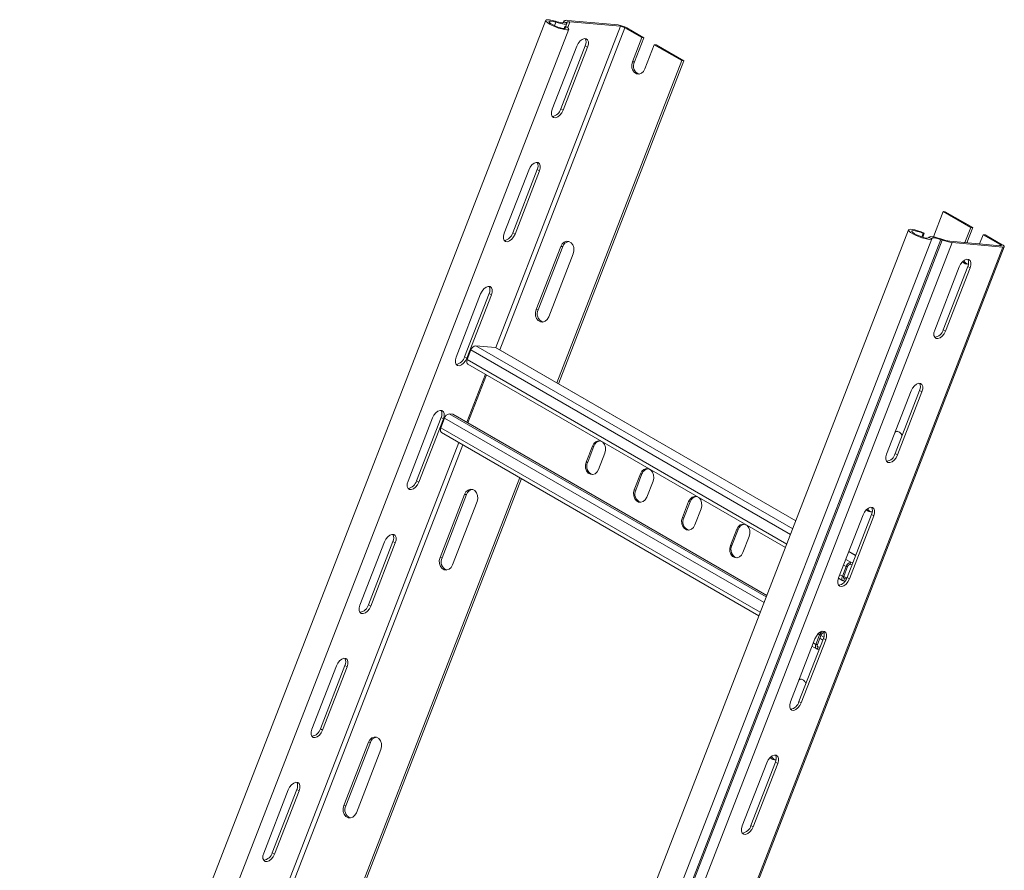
# Model space of a CAD drawing. Header units: millimetres. Extents: x 10 to 1476, y -4445 to -172.
# Tile 26 of 30: x 522 to 884, y -1380 to -1068. Entities that reach past the tile are written whole.
import ezdxf

# ---------------------------------------------------------------- set-up
doc = ezdxf.new("R2010")
doc.units = ezdxf.units.MM

msp = doc.modelspace()

# ---------------------------------------------------------------- linework, layer by layer
at = {"color": 7, "linetype": 'Continuous', "lineweight": 15}
for p, q in [((715.45, -1068.07), (522.06, -1566.52)), ((530.54, -1569.81), (723.94, -1071.36)), ((719, -1068.44), (719.18, -1068.78)), ((722.11, -1068.37), (721.9, -1068.93)), ((722.1, -1068.54), (723.22, -1068.94)), ((722.1, -1068.54), (722.12, -1068.66)), ((722.12, -1068.66), (723.24, -1069.06)), ((722.16, -1071.09), (722.44, -1070.36)), ((723.43, -1070.59), (722.44, -1070.36)), ((722.76, -1070.44), (723.23, -1069.21)), ((723.22, -1068.94), (723.24, -1069.06)), ((742.05, -1069.76), (723.47, -1068.09)), ((742.89, -1070.24), (724.31, -1068.58)), ((744.48, -1070.8), (750.74, -1074.41)), ((745.21, -1070.87), (751.47, -1074.48)), ((747.29, -1083.3), (750.74, -1074.41)), ((751.47, -1074.48), (748.02, -1083.36)), ((751.47, -1074.48), (750.74, -1074.41)), ((717.84, -1100.77), (726.86, -1077.53)), ((720.97, -1100.64), (729.99, -1077.4)), ((730.84, -1077.89), (721.82, -1101.13)), ((730.84, -1077.89), (729.99, -1077.4)), ((755.33, -1077.07), (751.88, -1085.95)), ((755.33, -1077.07), (765.41, -1082.88)), ((755.33, -1077.07), (756.07, -1077.13)), ((756.07, -1077.13), (766.14, -1082.95)), ((765.41, -1082.88), (719.47, -1201.27)), ((766.14, -1082.95), (720.1, -1201.63)), ((748.02, -1083.36), (747.29, -1083.3)), ((765.41, -1082.88), (766.14, -1082.95)), ((721.82, -1101.13), (720.97, -1100.64)), ((700.16, -1146.33), (709.18, -1123.09)), ((703.29, -1146.2), (712.31, -1122.96)), ((713.16, -1123.45), (704.14, -1146.69)), ((713.16, -1123.45), (712.31, -1122.96)), ((861.57, -1138.4), (857.98, -1147.66)), ((871.65, -1144.22), (861.57, -1138.4)), ((862.31, -1138.46), (861.57, -1138.4)), ((872.39, -1144.28), (862.31, -1138.46)), ((848.85, -1145.08), (655.46, -1643.53)), ((704.14, -1146.69), (703.29, -1146.2)), ((853.7, -1147.69), (854.19, -1146.42)), ((854.01, -1147.78), (854.58, -1146.31)), ((854.58, -1146.31), (854.19, -1146.42)), ((871.65, -1144.22), (869.51, -1149.73)), ((870.24, -1149.8), (872.39, -1144.28)), ((871.65, -1144.22), (872.39, -1144.28)), ((874.95, -1150.22), (876.25, -1146.87)), ((882.5, -1150.48), (876.25, -1146.87)), ((876.98, -1146.94), (876.25, -1146.87)), ((883.24, -1150.55), (876.98, -1146.94)), ((663.94, -1646.82), (857.33, -1148.37)), ((860.72, -1148.67), (667.33, -1647.13)), ((861.19, -1148.83), (667.8, -1647.29)), ((856.24, -1147.83), (856.18, -1147.99)), ((857.35, -1148.31), (856.22, -1147.89)), ((860.72, -1148.67), (860.62, -1148.36)), ((861.08, -1148.52), (860.62, -1148.36)), ((861.19, -1148.83), (860.72, -1148.67)), ((861.19, -1148.83), (861.08, -1148.52)), ((882.62, -1150.91), (864.04, -1149.24)), ((883.47, -1151.4), (864.89, -1149.73)), ((883.47, -1151.4), (690.07, -1649.85)), ((690.61, -1649.74), (884.01, -1151.28)), ((711.93, -1174.42), (720.95, -1151.19)), ((721.68, -1151.25), (712.67, -1174.49)), ((725.54, -1153.84), (716.53, -1177.08)), ((721.68, -1151.25), (720.95, -1151.19)), ((867.43, -1158.68), (858.41, -1181.92)), ((870.56, -1158.55), (861.54, -1181.79)), ((862.39, -1182.28), (871.41, -1159.04)), ((870.56, -1158.55), (871.41, -1159.04)), ((682.48, -1191.89), (691.5, -1168.66)), ((685.62, -1191.76), (694.63, -1168.52)), ((695.48, -1169.01), (686.46, -1192.25)), ((695.48, -1169.01), (694.63, -1168.52)), ((712.67, -1174.49), (711.93, -1174.42)), ((861.54, -1181.79), (862.39, -1182.28)), ((687.96, -1189.23), (686.59, -1192.79)), ((696.95, -1188.34), (689.7, -1187.69)), ((807.36, -1252.01), (697.22, -1188.42)), ((686.46, -1192.25), (685.62, -1191.76)), ((686.79, -1194.45), (803.54, -1261.85)), ((686.78, -1216.02), (693.62, -1198.39)), ((849.75, -1204.25), (840.74, -1227.48)), ((852.88, -1204.11), (843.87, -1227.35)), ((844.72, -1227.84), (853.73, -1204.6)), ((852.88, -1204.11), (853.73, -1204.6)), ((664.81, -1237.46), (673.82, -1214.22)), ((667.94, -1237.32), (676.95, -1214.09)), ((677.8, -1214.58), (668.79, -1237.81)), ((678.24, -1214.29), (676.86, -1217.85)), ((677.8, -1214.58), (676.95, -1214.09)), ((681.33, -1212.87), (679.98, -1212.75)), ((681.33, -1212.87), (796.7, -1279.48)), ((677.06, -1219.51), (793.82, -1286.91)), ((732.59, -1224.54), (730.3, -1230.46)), ((733.15, -1224.59), (730.85, -1230.51)), ((733.15, -1224.59), (732.59, -1224.54)), ((730.85, -1230.51), (730.3, -1230.46)), ((734.89, -1233.12), (737.19, -1227.19)), ((843.87, -1227.35), (844.72, -1227.84)), ((705.93, -1236.17), (613.41, -1474.65)), ((706.56, -1236.53), (614.03, -1475)), ((668.79, -1237.81), (667.94, -1237.32)), ((750.27, -1234.75), (747.97, -1240.67)), ((750.82, -1234.8), (748.53, -1240.72)), ((750.82, -1234.8), (750.27, -1234.75)), ((752.57, -1243.32), (754.87, -1237.4)), ((748.53, -1240.72), (747.97, -1240.67)), ((676.58, -1265.55), (685.59, -1242.31)), ((686.33, -1242.38), (677.31, -1265.61)), ((690.19, -1244.96), (681.17, -1268.2)), ((686.33, -1242.38), (685.59, -1242.31)), ((767.95, -1244.95), (765.65, -1250.87)), ((768.5, -1245), (766.2, -1250.92)), ((768.5, -1245), (767.95, -1244.95)), ((770.25, -1253.53), (772.55, -1247.6)), ((766.2, -1250.92), (765.65, -1250.87)), ((832.07, -1249.81), (823.06, -1273.04)), ((835.2, -1249.67), (826.19, -1272.91)), ((827.04, -1273.4), (836.05, -1250.16)), ((835.2, -1249.67), (836.05, -1250.16)), ((785.63, -1255.16), (783.33, -1261.08)), ((786.18, -1255.21), (783.88, -1261.13)), ((786.18, -1255.21), (785.63, -1255.16)), ((787.93, -1263.73), (790.22, -1257.81)), ((647.13, -1283.02), (656.14, -1259.78)), ((650.26, -1282.88), (659.28, -1259.65)), ((660.13, -1260.14), (651.11, -1283.37)), ((660.13, -1260.14), (659.28, -1259.65)), ((783.88, -1261.13), (783.33, -1261.08)), ((677.31, -1265.61), (676.58, -1265.55)), ((829.37, -1264.71), (826.85, -1263.26)), ((825.85, -1268.83), (824.47, -1272.39)), ((826.4, -1268.88), (825.02, -1272.44)), ((826.4, -1268.88), (825.85, -1268.83)), ((827.59, -1267.29), (827.27, -1268.11)), ((828.02, -1268.18), (827.27, -1268.11)), ((828.34, -1267.36), (827.59, -1267.29)), ((823.04, -1273.1), (824.67, -1274.05)), ((824.47, -1272.39), (825.02, -1272.44)), ((825.26, -1273.31), (824.94, -1274.13)), ((825, -1272.5), (826.1, -1273.14)), ((825.26, -1273.31), (825.98, -1273.37)), ((826.19, -1272.91), (827.04, -1273.4)), ((824.94, -1274.13), (825.49, -1274.18)), ((651.11, -1283.37), (650.26, -1282.88)), ((814.4, -1295.37), (805.38, -1318.61)), ((817.53, -1295.24), (808.51, -1318.47)), ((809.36, -1318.96), (818.38, -1295.73)), ((816.13, -1293.89), (814.75, -1297.45)), ((816.68, -1293.94), (815.3, -1297.5)), ((816.68, -1293.94), (816.13, -1293.89)), ((817.53, -1295.24), (818.38, -1295.73)), ((817.78, -1293.19), (817.55, -1293.17)), ((813.31, -1298.16), (814.95, -1299.1)), ((814.75, -1297.45), (815.3, -1297.5)), ((815.53, -1298.37), (815.21, -1299.19)), ((815.21, -1299.19), (815.97, -1299.25)), ((815.53, -1298.37), (816.29, -1298.43)), ((629.45, -1328.58), (638.47, -1305.34)), ((632.58, -1328.45), (641.6, -1305.21)), ((642.45, -1305.7), (633.43, -1328.94)), ((642.45, -1305.7), (641.6, -1305.21)), ((808.51, -1318.47), (809.36, -1318.96)), ((633.43, -1328.94), (632.58, -1328.45)), ((641.22, -1356.67), (650.24, -1333.44)), ((650.97, -1333.5), (641.96, -1356.74)), ((650.97, -1333.5), (650.24, -1333.44)), ((654.83, -1336.09), (645.82, -1359.33)), ((796.72, -1340.93), (787.7, -1364.17)), ((799.85, -1340.8), (790.83, -1364.04)), ((791.68, -1364.53), (800.7, -1341.29)), ((799.85, -1340.8), (800.7, -1341.29)), ((611.77, -1374.14), (620.79, -1350.91)), ((614.91, -1374.01), (623.92, -1350.77)), ((624.77, -1351.26), (615.75, -1374.5)), ((624.77, -1351.26), (623.92, -1350.77)), ((641.96, -1356.74), (641.22, -1356.67)), ((790.83, -1364.04), (791.68, -1364.53)), ((615.75, -1374.5), (614.91, -1374.01))]:
    msp.add_line(p, q, dxfattribs=at)
at = {"color": 8, "linetype": 'Continuous', "lineweight": 15}
for p, q in [((742.89, -1070.24), (697.07, -1188.36)), ((744.48, -1070.8), (698.54, -1189.19)), ((719.18, -1068.78), (718.69, -1070.06)), ((722.1, -1068.54), (721.96, -1068.91)), ((722.12, -1068.66), (722.05, -1068.86)), ((724.31, -1068.58), (723.51, -1070.66)), ((864.89, -1149.73), (705.43, -1560.71)), ((856.22, -1147.89), (856.19, -1147.97)), ((882.5, -1150.48), (882.35, -1150.88)), ((687.96, -1189.23), (805.41, -1257.03)), ((689.7, -1187.69), (806.22, -1254.96)), ((696.95, -1188.34), (807.34, -1252.07)), ((686.59, -1192.79), (804.03, -1260.59)), ((693.26, -1198.18), (686.42, -1215.81)), ((678.24, -1214.29), (795.69, -1282.09)), ((679.98, -1212.75), (796.49, -1280.01)), ((676.86, -1217.85), (794.31, -1285.65)), ((683.53, -1223.24), (591, -1461.73)), ((685, -1224.09), (592.48, -1462.56)), ((825.71, -1266.21), (827.59, -1267.29)), ((826.83, -1263.32), (829.35, -1264.77)), ((824.9, -1268.29), (825.85, -1268.83)), ((823.52, -1271.84), (824.47, -1272.39)), ((825.02, -1273.17), (825.26, -1273.31)), ((815.55, -1293.56), (816.13, -1293.89)), ((816.19, -1295.21), (817.29, -1295.84)), ((816.59, -1294.17), (817.68, -1294.79)), ((817.67, -1292.85), (817.55, -1293.17)), ((813.8, -1296.9), (814.75, -1297.45)), ((815.3, -1298.23), (815.53, -1298.37))]:
    msp.add_line(p, q, dxfattribs=at)
at = {"color": 7, "linetype": 'Continuous', "lineweight": 15, "flags": 128}
for points in [[(723.43, -1070.59), (723.85, -1071.02), (723.94, -1071.34), (723.71, -1071.53), (723.16, -1071.59), (722.34, -1071.49), (721.31, -1071.26), (720.16, -1070.91), (718.97, -1070.46), (717.84, -1069.95), (716.85, -1069.43), (716.08, -1068.93), (715.6, -1068.49), (715.44, -1068.14), (715.61, -1067.92), (716.1, -1067.84), (716.87, -1067.91), (717.86, -1068.11), (719, -1068.44)], [(722.44, -1070.36), (722.79, -1070.73), (722.78, -1070.98), (722.43, -1071.09), (721.78, -1071.05), (720.89, -1070.85), (719.86, -1070.53), (718.82, -1070.12), (717.87, -1069.66), (717.13, -1069.21), (716.68, -1068.81), (716.57, -1068.52), (716.8, -1068.36), (717.37, -1068.35), (718.19, -1068.5), (719.18, -1068.78)], [(719, -1068.44), (719.66, -1068.64), (720.27, -1068.8), (720.82, -1068.91), (721.3, -1068.97), (721.67, -1068.97), (721.94, -1068.92), (722.09, -1068.81), (722.12, -1068.66)], [(719.18, -1068.78), (720.04, -1069.04), (720.83, -1069.24), (721.55, -1069.38), (722.17, -1069.46), (722.66, -1069.46), (723.01, -1069.4), (723.21, -1069.26), (723.24, -1069.06)], [(722.1, -1068.54), (722.1, -1068.41), (722.15, -1068.3), (722.26, -1068.21), (722.41, -1068.15), (722.6, -1068.1), (722.85, -1068.08), (723.14, -1068.07), (723.47, -1068.09)], [(723.22, -1068.94), (723.22, -1068.84), (723.26, -1068.75), (723.35, -1068.68), (723.47, -1068.63), (723.63, -1068.59), (723.82, -1068.57), (724.05, -1068.57), (724.31, -1068.58)], [(726.86, -1077.53), (727.37, -1076.53), (728.06, -1075.67), (728.85, -1075.06), (729.63, -1074.76), (730.32, -1074.82), (730.84, -1075.23), (731.11, -1075.94), (731.11, -1076.86), (730.84, -1077.89)], [(751.88, -1085.95), (751.35, -1086.88), (750.61, -1087.54), (749.74, -1087.85), (748.85, -1087.77), (748.06, -1087.31), (747.44, -1086.53), (747.09, -1085.51), (747.03, -1084.39), (747.29, -1083.3)], [(721.82, -1101.13), (721.31, -1102.13), (720.62, -1102.99), (719.83, -1103.6), (719.04, -1103.89), (718.35, -1103.83), (717.84, -1103.42), (717.57, -1102.71), (717.57, -1101.79), (717.84, -1100.77)], [(709.18, -1123.09), (709.69, -1122.09), (710.38, -1121.23), (711.17, -1120.62), (711.95, -1120.33), (712.65, -1120.39), (713.16, -1120.8), (713.43, -1121.51), (713.43, -1122.43), (713.16, -1123.45)], [(704.14, -1146.69), (703.63, -1147.69), (702.94, -1148.55), (702.15, -1149.16), (701.37, -1149.46), (700.68, -1149.4), (700.16, -1148.99), (699.89, -1148.28), (699.89, -1147.36), (700.16, -1146.33)], [(854.58, -1146.31), (853.42, -1145.82), (852.24, -1145.4), (851.11, -1145.08), (850.15, -1144.9), (849.41, -1144.85), (848.96, -1144.95), (848.84, -1145.19), (849.04, -1145.55), (849.57, -1146), (850.37, -1146.51), (851.38, -1147.03), (852.52, -1147.53), (853.71, -1147.97), (854.86, -1148.31), (855.86, -1148.52), (856.65, -1148.6), (857.16, -1148.52), (857.35, -1148.31)], [(854.19, -1146.42), (853.16, -1145.99), (852.12, -1145.65), (851.19, -1145.42), (850.47, -1145.34), (850.05, -1145.42), (849.97, -1145.64), (850.24, -1145.99), (850.83, -1146.41), (851.67, -1146.87), (852.67, -1147.32), (853.72, -1147.7), (854.7, -1147.96), (855.5, -1148.09), (856.03, -1148.07), (856.22, -1147.89)], [(720.95, -1151.19), (721.48, -1150.25), (722.22, -1149.59), (723.09, -1149.28), (723.98, -1149.37), (724.78, -1149.83), (725.39, -1150.61), (725.75, -1151.62), (725.8, -1152.75), (725.54, -1153.84)], [(856.22, -1147.89), (856.32, -1147.72), (856.58, -1147.61), (856.98, -1147.57), (857.52, -1147.6), (858.18, -1147.69), (858.93, -1147.86), (859.75, -1148.09), (860.62, -1148.36)], [(857.35, -1148.31), (857.42, -1148.18), (857.62, -1148.09), (857.93, -1148.06), (858.34, -1148.08), (858.85, -1148.16), (859.43, -1148.29), (860.06, -1148.46), (860.72, -1148.67)], [(882.62, -1150.91), (882.75, -1150.91), (882.83, -1150.89), (882.88, -1150.86), (882.89, -1150.81), (882.85, -1150.74), (882.77, -1150.66), (882.66, -1150.58), (882.5, -1150.48)], [(883.47, -1151.4), (883.72, -1151.4), (883.9, -1151.37), (884, -1151.3), (884.01, -1151.2), (883.93, -1151.07), (883.78, -1150.91), (883.54, -1150.74), (883.24, -1150.55)], [(871.41, -1159.04), (871.68, -1158.02), (871.68, -1157.09), (871.41, -1156.39), (870.9, -1155.98), (870.2, -1155.91), (869.42, -1156.21), (868.63, -1156.82), (867.94, -1157.68), (867.43, -1158.68)], [(691.5, -1168.66), (692.01, -1167.65), (692.7, -1166.8), (693.49, -1166.18), (694.28, -1165.89), (694.97, -1165.95), (695.48, -1166.36), (695.75, -1167.07), (695.75, -1167.99), (695.48, -1169.01)], [(716.53, -1177.08), (716, -1178.01), (715.25, -1178.67), (714.38, -1178.98), (713.5, -1178.9), (712.7, -1178.44), (712.09, -1177.65), (711.73, -1176.64), (711.68, -1175.52), (711.93, -1174.42)], [(858.41, -1181.92), (858.14, -1182.94), (858.14, -1183.87), (858.41, -1184.57), (858.93, -1184.98), (859.62, -1185.05), (860.4, -1184.75), (861.19, -1184.14), (861.88, -1183.28), (862.39, -1182.28)], [(697.22, -1188.42), (697.16, -1188.39), (696.95, -1188.34)], [(686.46, -1192.25), (685.95, -1193.25), (685.26, -1194.11), (684.47, -1194.73), (683.69, -1195.02), (683, -1194.96), (682.48, -1194.55), (682.21, -1193.84), (682.21, -1192.92), (682.48, -1191.89)], [(686.59, -1192.79), (686.48, -1193.11), (686.43, -1193.42), (686.42, -1193.72), (686.46, -1193.98), (686.55, -1194.2), (686.68, -1194.36), (686.79, -1194.45)], [(853.73, -1204.6), (854, -1203.58), (854, -1202.66), (853.73, -1201.95), (853.22, -1201.54), (852.53, -1201.48), (851.74, -1201.77), (850.95, -1202.38), (850.26, -1203.24), (849.75, -1204.25)], [(673.82, -1214.22), (674.34, -1213.22), (675.03, -1212.36), (675.81, -1211.74), (676.6, -1211.45), (677.29, -1211.51), (677.8, -1211.92), (678.08, -1212.63), (678.08, -1213.55), (677.8, -1214.58)], [(676.86, -1217.85), (676.76, -1218.17), (676.7, -1218.48), (676.69, -1218.78), (676.74, -1219.04), (676.82, -1219.26), (676.96, -1219.42), (677.06, -1219.51)], [(737.19, -1227.19), (737.45, -1226.1), (737.39, -1224.98), (737.04, -1223.97), (736.42, -1223.18), (735.63, -1222.72), (734.74, -1222.64), (733.87, -1222.95), (733.13, -1223.61), (732.59, -1224.54)], [(730.3, -1230.46), (730.04, -1231.56), (730.1, -1232.68), (730.45, -1233.69), (731.06, -1234.48), (731.86, -1234.94), (732.75, -1235.02), (733.62, -1234.71), (734.36, -1234.05), (734.89, -1233.12)], [(840.74, -1227.48), (840.46, -1228.51), (840.46, -1229.43), (840.74, -1230.14), (841.25, -1230.55), (841.94, -1230.61), (842.73, -1230.31), (843.51, -1229.7), (844.2, -1228.84), (844.72, -1227.84)], [(754.87, -1237.4), (755.12, -1236.31), (755.07, -1235.19), (754.71, -1234.17), (754.1, -1233.39), (753.3, -1232.93), (752.42, -1232.84), (751.55, -1233.15), (750.8, -1233.81), (750.27, -1234.75)], [(668.79, -1237.81), (668.27, -1238.81), (667.58, -1239.67), (666.8, -1240.29), (666.01, -1240.58), (665.32, -1240.52), (664.81, -1240.11), (664.53, -1239.4), (664.53, -1238.48), (664.81, -1237.46)], [(685.59, -1242.31), (686.12, -1241.38), (686.87, -1240.72), (687.74, -1240.41), (688.62, -1240.49), (689.42, -1240.95), (690.04, -1241.74), (690.39, -1242.75), (690.44, -1243.87), (690.19, -1244.96)], [(747.97, -1240.67), (747.72, -1241.76), (747.77, -1242.88), (748.13, -1243.9), (748.74, -1244.68), (749.54, -1245.14), (750.43, -1245.22), (751.29, -1244.92), (752.04, -1244.26), (752.57, -1243.32)], [(772.55, -1247.6), (772.8, -1246.51), (772.75, -1245.39), (772.39, -1244.38), (771.78, -1243.59), (770.98, -1243.13), (770.09, -1243.05), (769.23, -1243.36), (768.48, -1244.02), (767.95, -1244.95)], [(836.05, -1250.16), (836.33, -1249.14), (836.33, -1248.22), (836.05, -1247.51), (835.54, -1247.1), (834.85, -1247.04), (834.06, -1247.33), (833.28, -1247.95), (832.59, -1248.81), (832.07, -1249.81)], [(765.65, -1250.87), (765.4, -1251.97), (765.45, -1253.09), (765.81, -1254.1), (766.42, -1254.89), (767.22, -1255.35), (768.1, -1255.43), (768.97, -1255.12), (769.72, -1254.46), (770.25, -1253.53)], [(790.22, -1257.81), (790.48, -1256.72), (790.42, -1255.6), (790.07, -1254.58), (789.46, -1253.8), (788.66, -1253.34), (787.77, -1253.26), (786.9, -1253.56), (786.16, -1254.22), (785.63, -1255.16)], [(656.14, -1259.78), (656.66, -1258.78), (657.35, -1257.92), (658.14, -1257.31), (658.92, -1257.01), (659.61, -1257.07), (660.13, -1257.48), (660.4, -1258.19), (660.4, -1259.11), (660.13, -1260.14)], [(783.33, -1261.08), (783.08, -1262.17), (783.13, -1263.29), (783.48, -1264.31), (784.1, -1265.09), (784.9, -1265.55), (785.78, -1265.63), (786.65, -1265.33), (787.39, -1264.67), (787.93, -1263.73)], [(681.17, -1268.2), (680.64, -1269.13), (679.9, -1269.79), (679.03, -1270.1), (678.14, -1270.02), (677.34, -1269.56), (676.73, -1268.78), (676.38, -1267.76), (676.32, -1266.64), (676.58, -1265.55)], [(823.06, -1273.04), (822.78, -1274.07), (822.78, -1274.99), (823.06, -1275.7), (823.57, -1276.11), (824.26, -1276.17), (825.05, -1275.88), (825.83, -1275.26), (826.52, -1274.4), (827.04, -1273.4)], [(824.47, -1272.39), (824.37, -1272.71), (824.31, -1273.02), (824.3, -1273.32), (824.34, -1273.58), (824.43, -1273.8), (824.56, -1273.96), (824.73, -1274.08), (824.94, -1274.13)], [(825.02, -1272.44), (824.97, -1272.6), (824.94, -1272.75), (824.94, -1272.9), (824.96, -1273.03), (825, -1273.14), (825.07, -1273.23), (825.15, -1273.28), (825.26, -1273.31)], [(651.11, -1283.37), (650.6, -1284.38), (649.91, -1285.24), (649.12, -1285.85), (648.33, -1286.14), (647.64, -1286.08), (647.13, -1285.67), (646.86, -1284.96), (646.86, -1284.04), (647.13, -1283.02)], [(818.38, -1295.73), (818.65, -1294.7), (818.65, -1293.78), (818.38, -1293.07), (817.86, -1292.66), (817.17, -1292.6), (816.39, -1292.89), (815.6, -1293.51), (814.91, -1294.37), (814.4, -1295.37)], [(814.75, -1297.45), (814.65, -1297.77), (814.59, -1298.08), (814.58, -1298.38), (814.62, -1298.64), (814.71, -1298.86), (814.84, -1299.02), (815.01, -1299.14), (815.21, -1299.19)], [(815.3, -1297.5), (815.25, -1297.66), (815.22, -1297.81), (815.22, -1297.96), (815.24, -1298.09), (815.28, -1298.2), (815.35, -1298.28), (815.43, -1298.34), (815.53, -1298.37)], [(638.47, -1305.34), (638.98, -1304.34), (639.67, -1303.48), (640.46, -1302.87), (641.24, -1302.57), (641.93, -1302.64), (642.45, -1303.05), (642.72, -1303.75), (642.72, -1304.68), (642.45, -1305.7)], [(805.38, -1318.61), (805.11, -1319.63), (805.11, -1320.55), (805.38, -1321.26), (805.89, -1321.67), (806.58, -1321.73), (807.37, -1321.44), (808.16, -1320.83), (808.85, -1319.97), (809.36, -1318.96)], [(633.43, -1328.94), (632.92, -1329.94), (632.23, -1330.8), (631.44, -1331.41), (630.66, -1331.71), (629.96, -1331.64), (629.45, -1331.23), (629.18, -1330.53), (629.18, -1329.6), (629.45, -1328.58)], [(650.24, -1333.44), (650.77, -1332.5), (651.51, -1331.84), (652.38, -1331.53), (653.27, -1331.61), (654.07, -1332.08), (654.68, -1332.86), (655.03, -1333.87), (655.09, -1335), (654.83, -1336.09)], [(800.7, -1341.29), (800.97, -1340.27), (800.97, -1339.34), (800.7, -1338.63), (800.19, -1338.23), (799.49, -1338.16), (798.71, -1338.46), (797.92, -1339.07), (797.23, -1339.93), (796.72, -1340.93)], [(620.79, -1350.91), (621.3, -1349.9), (621.99, -1349.04), (622.78, -1348.43), (623.57, -1348.14), (624.26, -1348.2), (624.77, -1348.61), (625.04, -1349.32), (625.04, -1350.24), (624.77, -1351.26)], [(645.82, -1359.33), (645.29, -1360.26), (644.54, -1360.92), (643.67, -1361.23), (642.79, -1361.15), (641.99, -1360.68), (641.38, -1359.9), (641.02, -1358.89), (640.97, -1357.76), (641.22, -1356.67)], [(787.7, -1364.17), (787.43, -1365.19), (787.43, -1366.11), (787.7, -1366.82), (788.22, -1367.23), (788.91, -1367.29), (789.69, -1367), (790.48, -1366.39), (791.17, -1365.53), (791.68, -1364.53)], [(615.75, -1374.5), (615.24, -1375.5), (614.55, -1376.36), (613.76, -1376.98), (612.98, -1377.27), (612.29, -1377.21), (611.77, -1376.8), (611.5, -1376.09), (611.5, -1375.17), (611.77, -1374.14)]]:
    msp.add_lwpolyline(points, dxfattribs=at)
at = {"color": 7, "linetype": 'Continuous', "lineweight": 15}
for centre, radius, start, end in [((740.65, -1078.81), 9.16, 60.1095, 81.2221), ((742.19, -1074.77), 4.58, 60.1095, 81.2221), ((727.33, -1076.07), 2.97, 333.4548, 26.434), ((750.92, -1084.85), 3.26, 152.7411, 247.4253), ((717.3, -1099.65), 3.8, 278.1639, 345.0588), ((709.65, -1121.63), 2.97, 333.4548, 26.434), ((699.62, -1145.22), 3.8, 278.1639, 345.0588), ((724.28, -1152.03), 2.71, 98.1283, 163.3479), ((865.74, -1135.83), 13.52, 249.8587, 262.7842), ((867.01, -1132.96), 16.91, 249.8587, 262.7842), ((870.41, -1155.49), 2.18, 216.7201, 280.8272), ((871.27, -1155.35), 2.41, 206.195, 253.4637), ((867.9, -1157.22), 2.97, 333.4548, 26.434), ((691.97, -1167.2), 2.97, 333.4548, 26.434), ((715.56, -1175.98), 3.26, 152.7411, 247.4253), ((857.99, -1180.94), 3.65, 276.611, 346.6116), ((690.02, -1189.8), 2.14, 98.6007, 164.5265), ((681.94, -1190.78), 3.8, 278.1639, 345.0588), ((850.23, -1202.78), 2.97, 333.4548, 26.434), ((674.3, -1212.76), 2.97, 333.4548, 26.434), ((680.3, -1214.86), 2.14, 98.6007, 164.5265), ((845.04, -1221.38), 2.25, 95.8153, 122.3872), ((844.2, -1221.45), 2.37, 18.2434, 95.0092), ((735.73, -1225.36), 2.69, 95.8312, 163.5135), ((733.72, -1232.01), 3.23, 152.5131, 249.4788), ((840.31, -1226.5), 3.65, 276.611, 346.6116), ((753.41, -1235.56), 2.69, 95.8311, 163.5135), ((664.26, -1236.34), 3.8, 278.1639, 345.0588), ((688.93, -1243.15), 2.71, 98.1283, 163.3479), ((751.39, -1242.21), 3.23, 152.5131, 249.4789), ((771.09, -1245.77), 2.69, 95.8311, 163.5135), ((835.05, -1246.61), 2.18, 216.7201, 280.8272), ((835.91, -1246.47), 2.41, 206.195, 253.4637), ((832.55, -1248.35), 2.97, 333.4548, 26.434), ((769.07, -1252.42), 3.23, 152.5131, 249.4789), ((788.76, -1255.97), 2.69, 95.8311, 163.5135), ((656.62, -1258.32), 2.97, 333.4548, 26.434), ((786.75, -1262.62), 3.23, 152.5131, 249.4789), ((680.21, -1267.1), 3.26, 152.7411, 247.4253), ((827.91, -1269.4), 2.14, 98.6007, 164.5265), ((827.43, -1269.17), 1.07, 98.6007, 164.5265), ((822.63, -1272.06), 3.65, 276.611, 346.6116), ((646.59, -1281.9), 3.8, 278.1639, 345.0588), ((818.8, -1294.9), 2.86, 127.0206, 159.3707), ((817.71, -1294.23), 1.07, 98.6007, 164.5265), ((814.87, -1293.91), 2.97, 333.4548, 26.434), ((638.94, -1303.88), 2.97, 333.4548, 26.434), ((808.84, -1312.57), 2.37, 18.2434, 95.0092), ((809.69, -1312.51), 2.25, 95.8153, 122.3872), ((804.96, -1317.63), 3.65, 276.611, 346.6116), ((628.91, -1327.47), 3.8, 278.1639, 345.0588), ((653.57, -1334.28), 2.71, 98.1283, 163.3479), ((799.7, -1337.74), 2.18, 216.7201, 280.8272), ((800.56, -1337.6), 2.41, 206.195, 253.4637), ((797.19, -1339.47), 2.97, 333.4548, 26.434), ((621.26, -1349.44), 2.97, 333.4548, 26.434), ((644.85, -1358.23), 3.26, 152.7411, 247.4253), ((787.28, -1363.19), 3.65, 276.611, 346.6116), ((611.23, -1373.03), 3.8, 278.1639, 345.0588)]:
    msp.add_arc(centre, radius, start, end, dxfattribs=at)

doc.saveas('drawing.dxf')
